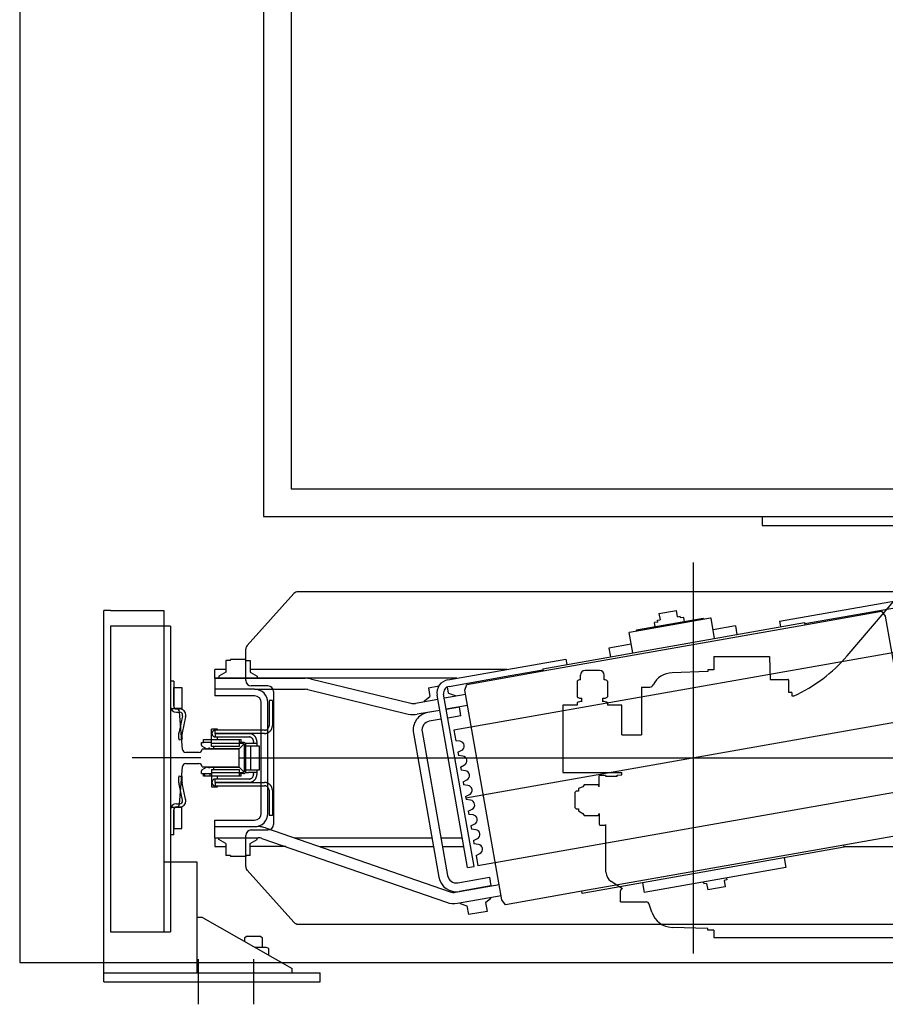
# Model space of a CAD drawing. Header units: millimetres. Extents: x 373037 to 682063, y 76092 to 274210.
# Tile 248 of 256: x 669877 to 670658, y 261469 to 262358. Entities that reach past the tile are written whole.
import ezdxf

# ---------------------------------------------------------------- set-up
doc = ezdxf.new("R2010")
doc.units = ezdxf.units.MM
doc.header["$LTSCALE"] = 100
doc.layers.add('PUDORYS', color=253, linetype='CONTINUOUS')

msp = doc.modelspace()

# ---------------------------------------------------------------- linework, layer by layer
at = {"layer": 'PUDORYS', "color": 252, "true_color": 0x939598}
for p, q in [((669876.64, 266032.15), (669876.64, 261507.15)), ((670096.64, 263459.65), (670096.64, 261909.65)), ((670121.64, 263434.65), (670121.64, 261934.65)), ((670121.64, 261934.65), (671771.64, 261934.65)), ((670096.64, 261909.65), (671771.64, 261909.65)), ((670546.64, 261909.04), (670546.64, 261901.65)), ((670546.64, 261901.65), (670879.14, 261901.65)), ((670124.15, 261840), (670081.92, 261793.08)), ((670841.41, 261841.65), (670127.87, 261841.65)), ((670562.4, 261815.03), (670668.75, 261833.79)), ((670614.65, 261818.15), (670669.8, 261827.88)), ((669958.64, 261824.65), (669952.64, 261824.65)), ((669952.64, 261497.65), (669952.64, 261824.65)), ((669958.64, 261824.65), (670006.64, 261824.65)), ((670006.64, 261824.65), (670006.64, 261597.65)), ((670453.51, 261822.13), (670469.27, 261824.91)), ((670453.51, 261822.13), (670454.52, 261816.42)), ((670470.27, 261819.2), (670469.27, 261824.91)), ((670470.27, 261819.2), (670472.73, 261819.63)), ((670473.01, 261818.06), (670472.73, 261819.63)), ((670475.97, 261818.58), (670473.01, 261818.06)), ((670476.66, 261814.64), (670475.97, 261818.58)), ((670585.28, 261811.96), (670654.21, 261824.11)), ((670654.21, 261824.11), (670657.54, 261819.62)), ((670657.54, 261819.62), (670690.88, 261630.54)), ((669958.64, 261810.66), (669958.64, 261534.66)), ((670012.64, 261810.66), (669958.64, 261810.66)), ((670006.64, 261810.66), (670006.64, 261534.66)), ((670012.64, 261810.66), (670012.64, 261534.66)), ((670348.58, 261772.25), (670584.93, 261813.93)), ((670348.92, 261770.28), (670585.28, 261811.96)), ((670427.02, 261805.38), (670499.89, 261818.23)), ((670493.4, 261817.59), (670433.33, 261807)), ((670452.33, 261814.41), (670449.38, 261813.89)), ((670450.07, 261809.95), (670449.38, 261813.89)), ((670452.05, 261815.98), (670454.52, 261816.42)), ((670452.33, 261814.41), (670452.05, 261815.98)), ((670493.4, 261817.59), (670493.98, 261817.18)), ((670499.89, 261818.23), (670500.47, 261817.82)), ((670503.68, 261799.6), (670500.47, 261817.82)), ((670522.48, 261811.04), (670502.29, 261807.48)), ((670522.48, 261811.04), (670523.87, 261803.16)), ((670562.4, 261815.03), (670563.26, 261810.11)), ((670584.93, 261813.93), (670585.28, 261811.96)), ((670585.1, 261812.94), (670614.65, 261818.15)), ((670426.61, 261804.8), (670427.02, 261805.38)), ((670429.82, 261786.58), (670426.61, 261804.8)), ((670433.33, 261807), (670432.92, 261806.42)), ((670428.43, 261794.46), (670408.24, 261790.9)), ((670080.64, 261761.65), (670080.64, 261789.74)), ((670679.16, 261789.17), (670268.5, 261716.76)), ((670408.24, 261790.9), (670409.63, 261783.02)), ((670062.64, 261779.65), (670062.64, 261768.98)), ((670066.72, 261779.65), (670062.64, 261779.65)), ((670066.72, 261779.65), (670066.72, 261780.65)), ((670080.56, 261780.65), (670066.72, 261780.65)), ((670080.56, 261779.65), (670080.56, 261780.65)), ((670080.56, 261779.65), (670084.64, 261779.65)), ((670084.64, 261779.65), (670084.64, 261768.98)), ((670263.01, 261762.24), (670369.37, 261781)), ((670369.37, 261781), (670370.24, 261776.07)), ((670052.64, 261763.65), (670052.64, 261771.65)), ((670062.64, 261771.65), (670052.64, 261771.65)), ((670062.64, 261768.98), (670056.39, 261765.38)), ((670056.39, 261765.38), (670056.39, 261763.65)), ((670316.39, 261771.65), (670084.64, 261771.65)), ((670084.64, 261768.98), (670090.89, 261765.38)), ((670090.89, 261765.38), (670090.89, 261763.65)), ((670264.06, 261756.33), (670319.2, 261766.06)), ((670279.99, 261758.13), (670348.92, 261770.28)), ((670319.2, 261766.06), (670348.75, 261771.27)), ((670348.58, 261772.25), (670348.92, 261770.28)), ((670006.64, 261760.66), (670006.64, 261612.66)), ((670015.64, 261760.91), (670012.64, 261760.91)), ((670015.64, 261760.91), (670015.64, 261738.41)), ((670052.64, 261763.65), (670052.64, 261747.65)), ((670271.02, 261763.65), (670052.64, 261763.65)), ((670052.64, 261763.65), (670134.24, 261763.65)), ((670100.64, 261756.65), (670085.64, 261756.65)), ((670138.97, 261763.09), (670229.6, 261741.05)), ((670245.49, 261755.09), (670254.92, 261756.75)), ((670278.39, 261752.77), (670279.99, 261758.13)), ((670015.64, 261755.41), (670023.06, 261755.41)), ((670015.64, 261738.41), (670015.64, 261755.41)), ((670023.06, 261755.41), (670023.06, 261745.91)), ((670088.64, 261753.65), (670052.64, 261753.65)), ((670088.64, 261753.65), (670052.64, 261753.65)), ((670088.64, 261747.65), (670052.64, 261747.65)), ((670088.64, 261753.65), (670134.24, 261753.65)), ((670105.64, 261751.65), (670105.64, 261631.65)), ((670136.6, 261753.37), (670227.24, 261731.33)), ((670242.01, 261743.13), (670246.88, 261747.21)), ((670245.49, 261755.09), (670246.88, 261747.21)), ((670280.72, 261592.74), (670253.28, 261748.34)), ((670286.63, 261593.78), (670259.19, 261749.38)), ((670279.07, 261748.92), (670259.87, 261745.53)), ((670263.62, 261750.16), (670262.61, 261755.88)), ((670263.62, 261750.16), (670269.59, 261747.99)), ((670269.72, 261747.27), (670269.59, 261747.99)), ((670311.73, 261563.69), (670278.39, 261752.77)), ((670023.06, 261745.91), (670023.06, 261736.41)), ((670094.64, 261691.65), (670094.64, 261741.65)), ((670100.64, 261691.65), (670100.64, 261741.65)), ((670101.63, 261743.65), (670101.63, 261720.72)), ((670104.63, 261743.65), (670101.63, 261743.65)), ((670104.63, 261743.65), (670104.63, 261720.72)), ((670253.96, 261744.49), (670233.7, 261740.92)), ((670242.14, 261742.41), (670242.01, 261743.13)), ((670280.81, 261739.07), (670261.6, 261735.68)), ((670023.06, 261736.41), (670016.64, 261736.41)), ((670018.14, 261735.91), (670021.14, 261735.91)), ((670018.14, 261732.91), (670021.14, 261732.91)), ((670023.53, 261729.68), (670020.48, 261715.2)), ((670255.7, 261734.64), (670235.44, 261731.07)), ((670255.71, 261734.55), (670244.88, 261732.64)), ((670252.7, 261734.02), (670252.69, 261734.11)), ((670261.62, 261735.6), (670273.44, 261737.68)), ((670262.66, 261735.78), (670262.64, 261735.87)), ((670274.83, 261729.8), (670263.01, 261727.72)), ((670274.83, 261729.8), (670273.44, 261737.68)), ((670026.4, 261728.81), (670023.35, 261714.33)), ((670101.63, 261720.37), (670101.63, 261720.72)), ((670104.63, 261720.37), (670104.63, 261720.72)), ((670257.1, 261726.67), (670246.27, 261724.76)), ((670049.59, 261702.11), (670049.59, 261717.63)), ((670055.14, 261717.63), (670049.59, 261717.63)), ((670050.2, 261714.28), (670050.12, 261714.02)), ((670050.12, 261714.02), (670050.12, 261713.66)), ((670050.12, 261713.66), (670050.12, 261713.4)), ((670050.12, 261713.4), (670050.2, 261713.05)), ((670050.38, 261714.9), (670050.2, 261714.63)), ((670050.2, 261714.63), (670050.2, 261714.28)), ((670050.2, 261713.05), (670050.2, 261712.78)), ((670050.2, 261712.78), (670050.38, 261712.52)), ((670050.47, 261715.16), (670050.38, 261714.9)), ((670050.38, 261712.52), (670050.47, 261712.25)), ((670050.65, 261715.43), (670050.47, 261715.16)), ((670050.47, 261712.25), (670050.65, 261711.99)), ((670050.82, 261715.6), (670050.65, 261715.43)), ((670050.65, 261711.99), (670050.82, 261711.72)), ((670051, 261715.87), (670050.82, 261715.6)), ((670050.82, 261711.72), (670051, 261711.55)), ((670051.17, 261716.04), (670051, 261715.87)), ((670051.44, 261716.22), (670051.17, 261716.04)), ((670051.7, 261716.4), (670051.44, 261716.22)), ((670051.97, 261716.49), (670051.7, 261716.4)), ((670052.23, 261716.57), (670051.97, 261716.49)), ((670052.59, 261716.66), (670052.23, 261716.57)), ((670052.85, 261716.75), (670052.59, 261716.66)), ((670053.11, 261716.75), (670052.85, 261716.75)), ((670053.11, 261713.75), (670053.11, 261716.75)), ((670097.57, 261716.75), (670053.11, 261716.75)), ((670053.11, 261713.75), (670053.11, 261713.66)), ((670097.57, 261713.75), (670053.11, 261713.75)), ((670053.11, 261713.66), (670053.11, 261710.66)), ((670053.11, 261713.66), (670083.64, 261713.66)), ((670055.14, 261716.75), (670055.14, 261717.63)), ((670055.14, 261713.66), (670055.14, 261713.75)), ((670083.99, 261713.66), (670083.64, 261713.66)), ((670084.34, 261713.57), (670083.99, 261713.66)), ((670084.69, 261713.57), (670084.34, 261713.57)), ((670085.05, 261713.49), (670084.69, 261713.57)), ((670085.4, 261713.4), (670085.05, 261713.49)), ((670085.66, 261713.31), (670085.4, 261713.4)), ((670086.02, 261713.22), (670085.66, 261713.31)), ((670086.37, 261713.13), (670086.02, 261713.22)), ((670086.63, 261712.96), (670086.37, 261713.13)), ((670086.99, 261712.78), (670086.63, 261712.96)), ((670087.25, 261712.6), (670086.99, 261712.78)), ((670087.52, 261712.43), (670087.25, 261712.6)), ((670087.78, 261712.25), (670087.52, 261712.43)), ((670088.05, 261712.08), (670087.78, 261712.25)), ((670088.31, 261711.81), (670088.05, 261712.08)), ((670088.58, 261711.63), (670088.31, 261711.81)), ((670097.57, 261716.75), (670098.01, 261716.75)), ((670097.57, 261713.75), (670098.01, 261713.75)), ((670098.01, 261716.75), (670098.46, 261716.84)), ((670098.01, 261713.75), (670098.37, 261713.75)), ((670098.37, 261713.75), (670098.72, 261713.84)), ((670098.46, 261716.84), (670098.81, 261716.93)), ((670098.72, 261713.84), (670098.98, 261713.93)), ((670098.81, 261716.93), (670099.16, 261717.1)), ((670098.98, 261713.93), (670099.34, 261713.93)), ((670099.16, 261717.1), (670099.51, 261717.19)), ((670099.34, 261713.93), (670099.69, 261714.1)), ((670099.51, 261717.19), (670099.87, 261717.46)), ((670099.69, 261714.1), (670100.04, 261714.19)), ((670099.87, 261717.46), (670100.13, 261717.63)), ((670100.04, 261714.19), (670100.31, 261714.28)), ((670100.13, 261717.63), (670100.48, 261717.9)), ((670100.31, 261714.28), (670100.66, 261714.46)), ((670100.48, 261717.9), (670100.66, 261718.25)), ((670100.66, 261718.25), (670100.92, 261718.51)), ((670100.66, 261714.46), (670100.92, 261714.63)), ((670100.92, 261718.51), (670101.1, 261718.87)), ((670100.92, 261714.63), (670101.28, 261714.72)), ((670101.1, 261718.87), (670101.28, 261719.22)), ((670101.28, 261719.22), (670101.45, 261719.57)), ((670101.28, 261714.72), (670101.54, 261714.99)), ((670101.45, 261719.57), (670101.54, 261719.93)), ((670101.54, 261719.93), (670101.63, 261720.37)), ((670101.54, 261714.99), (670101.81, 261715.16)), ((670101.81, 261715.16), (670102.07, 261715.34)), ((670102.07, 261715.34), (670102.34, 261715.6)), ((670102.34, 261715.6), (670102.6, 261715.78)), ((670102.6, 261715.78), (670102.78, 261716.04)), ((670102.78, 261716.04), (670103.04, 261716.31)), ((670103.04, 261716.31), (670103.22, 261716.57)), ((670103.22, 261716.57), (670103.39, 261716.84)), ((670103.39, 261716.84), (670103.57, 261717.1)), ((670103.57, 261717.1), (670103.75, 261717.46)), ((670103.75, 261717.46), (670103.92, 261717.72)), ((670103.92, 261717.72), (670104.1, 261717.99)), ((670104.1, 261717.99), (670104.19, 261718.34)), ((670104.19, 261718.34), (670104.28, 261718.69)), ((670104.28, 261718.69), (670104.37, 261719.04)), ((670104.37, 261719.04), (670104.45, 261719.31)), ((670104.45, 261719.31), (670104.54, 261719.66)), ((670104.54, 261720.01), (670104.63, 261720.37)), ((670104.54, 261719.66), (670104.54, 261720.01)), ((670231.9, 261714.11), (670254.82, 261584.11)), ((670239.78, 261715.5), (670262.7, 261585.5)), ((670268.5, 261716.76), (670270.18, 261707.21)), ((670020.4, 261707.91), (670023.33, 261708.58)), ((670040.59, 261705.64), (670042.62, 261705.64)), ((670040.59, 261703.25), (670040.59, 261705.64)), ((670040.59, 261703.25), (670040.68, 261702.99)), ((670040.68, 261702.99), (670040.77, 261702.72)), ((670042.62, 261708.19), (670049.59, 261708.19)), ((670042.62, 261705.64), (670042.62, 261708.19)), ((670049.59, 261705.64), (670042.62, 261705.64)), ((670049.59, 261708.19), (670074.64, 261708.19)), ((670049.59, 261705.02), (670074.64, 261705.02)), ((670051, 261711.55), (670051.17, 261711.37)), ((670051.17, 261711.37), (670051.44, 261711.19)), ((670051.44, 261711.19), (670051.7, 261711.02)), ((670051.7, 261711.02), (670051.97, 261710.93)), ((670051.97, 261710.93), (670052.23, 261710.75)), ((670052.23, 261710.75), (670052.59, 261710.75)), ((670052.59, 261710.75), (670052.85, 261710.66)), ((670052.85, 261710.66), (670053.11, 261710.66)), ((670053.11, 261710.66), (670083.64, 261710.66)), ((670055.14, 261708.19), (670055.14, 261710.66)), ((670074.64, 261708.19), (670076.58, 261708.19)), ((670074.64, 261708.19), (670074.64, 261702.11)), ((670076.58, 261705.64), (670074.64, 261705.64)), ((670074.64, 261704.93), (670077.64, 261704.93)), ((670074.64, 261699.9), (670078.78, 261704.05)), ((670076.58, 261705.64), (670076.58, 261708.19)), ((670080.64, 261702.64), (670076.58, 261705.64)), ((670078.61, 261705.64), (670076.58, 261705.64)), ((670079.05, 261705.64), (670078.61, 261705.64)), ((670079.4, 261705.46), (670079.05, 261705.64)), ((670079.75, 261705.28), (670079.4, 261705.46)), ((670079.58, 261679.88), (670079.58, 261703.43)), ((670080.02, 261705.11), (670079.75, 261705.28)), ((670080.28, 261704.75), (670080.02, 261705.11)), ((670080.46, 261704.4), (670080.28, 261704.75)), ((670083.02, 261704.67), (670080.37, 261704.67)), ((670080.55, 261704.05), (670080.46, 261704.4)), ((670080.64, 261703.61), (670080.55, 261704.05)), ((670080.64, 261702.64), (670080.64, 261703.61)), ((670090.6, 261704.67), (670083.11, 261704.67)), ((670083.99, 261710.66), (670083.64, 261710.66)), ((670084.43, 261710.58), (670083.99, 261710.66)), ((670084.78, 261710.49), (670084.43, 261710.58)), ((670085.14, 261710.31), (670084.78, 261710.49)), ((670085.49, 261710.13), (670085.14, 261710.31)), ((670085.84, 261709.96), (670085.49, 261710.13)), ((670086.19, 261709.69), (670085.84, 261709.96)), ((670086.46, 261709.52), (670086.19, 261709.69)), ((670086.72, 261709.16), (670086.46, 261709.52)), ((670086.9, 261708.9), (670086.72, 261709.16)), ((670087.16, 261708.55), (670086.9, 261708.9)), ((670087.34, 261708.19), (670087.16, 261708.55)), ((670087.43, 261707.84), (670087.34, 261708.19)), ((670087.52, 261707.49), (670087.43, 261707.84)), ((670087.61, 261707.05), (670087.52, 261707.49)), ((670087.61, 261706.61), (670087.61, 261707.05)), ((670087.61, 261706.61), (670087.61, 261705.64)), ((670087.61, 261704.67), (670087.61, 261705.64)), ((670088.75, 261711.37), (670088.58, 261711.63)), ((670089.02, 261711.1), (670088.75, 261711.37)), ((670089.19, 261710.84), (670089.02, 261711.1)), ((670089.46, 261710.58), (670089.19, 261710.84)), ((670089.63, 261710.31), (670089.46, 261710.58)), ((670089.81, 261709.96), (670089.63, 261710.31)), ((670089.9, 261709.69), (670089.81, 261709.96)), ((670090.08, 261709.34), (670089.9, 261709.69)), ((670090.16, 261709.08), (670090.08, 261709.34)), ((670090.34, 261708.72), (670090.16, 261709.08)), ((670090.43, 261708.37), (670090.34, 261708.72)), ((670090.43, 261708.02), (670090.43, 261708.37)), ((670090.52, 261707.75), (670090.43, 261708.02)), ((670090.6, 261707.4), (670090.52, 261707.75)), ((670090.6, 261707.05), (670090.6, 261707.4)), ((670090.6, 261706.61), (670090.6, 261707.05)), ((670090.6, 261706.61), (670090.6, 261705.64)), ((670090.6, 261705.64), (670090.6, 261704.67)), ((670090.6, 261704.67), (670090.6, 261702.64)), ((670274.12, 261706.69), (670270.18, 261707.21)), ((670040.77, 261702.72), (670040.94, 261702.55)), ((670040.94, 261702.55), (670041.12, 261702.37)), ((670045.35, 261699.99), (670041.12, 261702.37)), ((670045.35, 261699.99), (670045.62, 261699.9)), ((670045.62, 261699.9), (670045.88, 261699.9)), ((670046.15, 261699.9), (670045.88, 261699.9)), ((670046.15, 261699.9), (670046.41, 261699.9)), ((670046.41, 261699.9), (670046.68, 261699.99)), ((670046.68, 261699.99), (670046.85, 261700.17)), ((670046.85, 261700.17), (670047.03, 261700.34)), ((670047.29, 261700.52), (670047.03, 261700.34)), ((670047.65, 261700.61), (670047.29, 261700.52)), ((670047.91, 261700.52), (670047.65, 261700.61)), ((670048.26, 261700.34), (670047.91, 261700.52)), ((670048.26, 261700.34), (670048.35, 261700.17)), ((670048.35, 261700.17), (670048.62, 261699.99)), ((670048.62, 261699.99), (670048.79, 261699.9)), ((670048.79, 261699.9), (670049.06, 261699.9)), ((670074.64, 261699.9), (670049.06, 261699.9)), ((670074.64, 261702.11), (670049.59, 261702.11)), ((670051.62, 261702.11), (670051.62, 261699.9)), ((670074.64, 261683.41), (670074.64, 261699.9)), ((670080.64, 261680.67), (670080.64, 261702.64)), ((670080.64, 261702.64), (670092.63, 261702.64)), ((670085.14, 261680.67), (670085.14, 261702.64)), ((670092.63, 261702.64), (670092.63, 261680.67)), ((670272.02, 261696.77), (670275.55, 261698.61)), ((670272.02, 261696.77), (670272.53, 261693.91)), ((670276.47, 261693.39), (670272.53, 261693.91)), ((670040.23, 261691.65), (669978.03, 261691.65)), ((670094.64, 261641.65), (670094.64, 261691.65)), ((670100.64, 261641.65), (670100.64, 261691.65)), ((670274.36, 261683.48), (670277.89, 261685.32)), ((670040.68, 261680.32), (670040.59, 261680.05)), ((670040.59, 261677.67), (670040.59, 261680.05)), ((670040.59, 261677.67), (670042.62, 261677.67)), ((670040.77, 261680.58), (670040.68, 261680.32)), ((670040.94, 261680.76), (670040.77, 261680.58)), ((670041.12, 261680.94), (670040.94, 261680.76)), ((670041.12, 261680.94), (670045.35, 261683.23)), ((670042.62, 261677.67), (670049.59, 261677.67)), ((670042.62, 261675.11), (670042.62, 261677.67)), ((670043.68, 261675.11), (670043.68, 261677.67)), ((670045.62, 261683.41), (670045.35, 261683.23)), ((670045.88, 261683.41), (670045.62, 261683.41)), ((670045.88, 261683.41), (670046.15, 261683.41)), ((670046.41, 261683.41), (670046.15, 261683.41)), ((670046.68, 261683.32), (670046.41, 261683.41)), ((670046.85, 261683.14), (670046.68, 261683.32)), ((670047.03, 261682.97), (670046.85, 261683.14)), ((670047.29, 261682.7), (670047.03, 261682.97)), ((670047.65, 261682.61), (670047.29, 261682.7)), ((670047.91, 261682.7), (670047.65, 261682.61)), ((670048.26, 261682.97), (670047.91, 261682.7)), ((670048.35, 261683.14), (670048.26, 261682.97)), ((670048.62, 261683.32), (670048.35, 261683.14)), ((670048.53, 261675.11), (670048.53, 261677.67)), ((670048.79, 261683.41), (670048.62, 261683.32)), ((670049.06, 261683.41), (670048.79, 261683.41)), ((670049.06, 261683.41), (670074.64, 261683.41)), ((670049.59, 261681.11), (670074.64, 261681.11)), ((670049.59, 261681.11), (670049.59, 261665.68)), ((670074.64, 261678.2), (670049.59, 261678.2)), ((670051.62, 261683.41), (670051.62, 261681.11)), ((670078.78, 261679.26), (670074.64, 261683.41)), ((670074.64, 261681.11), (670074.64, 261675.11)), ((670077.64, 261678.38), (670074.64, 261678.38)), ((670074.64, 261677.67), (670076.58, 261677.67)), ((670076.58, 261677.67), (670080.64, 261680.67)), ((670078.61, 261677.67), (670076.58, 261677.67)), ((670076.58, 261675.11), (670076.58, 261677.67)), ((670078.61, 261677.67), (670079.05, 261677.67)), ((670079.05, 261677.67), (670079.4, 261677.76)), ((670079.4, 261677.76), (670079.75, 261678.03)), ((670079.75, 261678.03), (670080.02, 261678.2)), ((670080.02, 261678.2), (670080.28, 261678.56)), ((670080.28, 261678.56), (670080.46, 261678.91)), ((670080.37, 261678.64), (670083.02, 261678.64)), ((670080.46, 261678.91), (670080.55, 261679.26)), ((670080.55, 261679.26), (670080.64, 261679.61)), ((670080.64, 261679.61), (670080.64, 261680.67)), ((670092.63, 261680.67), (670080.64, 261680.67)), ((670090.6, 261678.64), (670083.11, 261678.64)), ((670087.52, 261675.82), (670087.61, 261676.26)), ((670087.61, 261677.67), (670087.61, 261678.64)), ((670087.61, 261677.67), (670087.61, 261676.61)), ((670087.61, 261676.26), (670087.61, 261676.61)), ((670090.6, 261680.67), (670090.6, 261678.64)), ((670090.6, 261678.64), (670090.6, 261677.67)), ((670090.6, 261677.67), (670090.6, 261676.61)), ((670090.6, 261676.26), (670090.6, 261676.61)), ((670090.6, 261675.91), (670090.6, 261676.26)), ((670274.36, 261683.48), (670274.87, 261680.62)), ((670278.81, 261680.1), (670274.87, 261680.62)), ((670020.4, 261675.41), (670023.33, 261674.74)), ((670023.53, 261653.64), (670020.48, 261668.12)), ((670026.4, 261654.51), (670023.35, 261669)), ((670049.59, 261675.11), (670042.62, 261675.11)), ((670074.64, 261675.11), (670049.59, 261675.11)), ((670050.2, 261670.18), (670050.12, 261669.91)), ((670050.12, 261669.91), (670050.12, 261669.56)), ((670050.12, 261669.56), (670050.12, 261669.29)), ((670050.12, 261669.29), (670050.2, 261668.94)), ((670050.38, 261670.79), (670050.2, 261670.53)), ((670050.2, 261670.53), (670050.2, 261670.18)), ((670050.2, 261668.94), (670050.2, 261668.68)), ((670050.2, 261668.68), (670050.38, 261668.41)), ((670050.47, 261671.06), (670050.38, 261670.79)), ((670050.38, 261668.41), (670050.47, 261668.15)), ((670050.65, 261671.32), (670050.47, 261671.06)), ((670050.47, 261668.15), (670050.65, 261667.88)), ((670050.82, 261671.5), (670050.65, 261671.32)), ((670050.65, 261667.88), (670050.82, 261667.62)), ((670051, 261671.76), (670050.82, 261671.5)), ((670050.82, 261667.62), (670051, 261667.44)), ((670051.17, 261671.94), (670051, 261671.76)), ((670051, 261667.44), (670051.17, 261667.26)), ((670051.44, 261672.12), (670051.17, 261671.94)), ((670051.17, 261667.26), (670051.44, 261667.09)), ((670051.7, 261672.29), (670051.44, 261672.12)), ((670051.97, 261672.38), (670051.7, 261672.29)), ((670052.23, 261672.47), (670051.97, 261672.38)), ((670052.59, 261672.56), (670052.23, 261672.47)), ((670052.85, 261672.65), (670052.59, 261672.56)), ((670053.11, 261672.65), (670052.85, 261672.65)), ((670083.64, 261672.65), (670053.11, 261672.65)), ((670053.11, 261669.65), (670053.11, 261672.65)), ((670053.11, 261669.65), (670053.11, 261669.56)), ((670083.64, 261669.65), (670053.11, 261669.65)), ((670053.11, 261669.56), (670097.57, 261669.56)), ((670053.11, 261669.56), (670053.11, 261666.56)), ((670055.14, 261672.65), (670055.14, 261675.11)), ((670055.14, 261669.56), (670055.14, 261669.65)), ((670076.58, 261675.11), (670074.64, 261675.11)), ((670083.64, 261672.65), (670083.99, 261672.65)), ((670083.64, 261669.65), (670083.99, 261669.65)), ((670083.99, 261672.65), (670084.43, 261672.73)), ((670083.99, 261669.65), (670084.34, 261669.65)), ((670084.34, 261669.65), (670084.69, 261669.73)), ((670084.43, 261672.73), (670084.78, 261672.82)), ((670084.69, 261669.73), (670085.05, 261669.82)), ((670084.78, 261672.82), (670085.14, 261673)), ((670085.05, 261669.82), (670085.4, 261669.82)), ((670085.14, 261673), (670085.49, 261673.09)), ((670085.4, 261669.82), (670085.66, 261670)), ((670085.49, 261673.09), (670085.84, 261673.35)), ((670085.66, 261670), (670086.02, 261670.09)), ((670085.84, 261673.35), (670086.19, 261673.53)), ((670086.02, 261670.09), (670086.37, 261670.18)), ((670086.19, 261673.53), (670086.46, 261673.79)), ((670086.37, 261670.18), (670086.63, 261670.35)), ((670086.46, 261673.79), (670086.72, 261674.06)), ((670086.63, 261670.35), (670086.99, 261670.53)), ((670086.72, 261674.06), (670086.9, 261674.41)), ((670086.9, 261674.41), (670087.16, 261674.76)), ((670086.99, 261670.53), (670087.25, 261670.62)), ((670087.16, 261674.76), (670087.34, 261675.11)), ((670087.25, 261670.62), (670087.52, 261670.88)), ((670087.34, 261675.11), (670087.43, 261675.47)), ((670087.43, 261675.47), (670087.52, 261675.82)), ((670087.52, 261670.88), (670087.78, 261671.06)), ((670087.78, 261671.06), (670088.05, 261671.23)), ((670088.05, 261671.23), (670088.31, 261671.5)), ((670088.31, 261671.5), (670088.58, 261671.67)), ((670088.58, 261671.67), (670088.75, 261671.94)), ((670088.75, 261671.94), (670089.02, 261672.2)), ((670089.02, 261672.2), (670089.19, 261672.47)), ((670089.19, 261672.47), (670089.46, 261672.73)), ((670089.46, 261672.73), (670089.63, 261673)), ((670089.63, 261673), (670089.81, 261673.35)), ((670089.81, 261673.35), (670089.9, 261673.62)), ((670089.9, 261673.62), (670090.08, 261673.88)), ((670090.08, 261673.88), (670090.16, 261674.23)), ((670090.16, 261674.23), (670090.34, 261674.59)), ((670090.34, 261674.59), (670090.43, 261674.94)), ((670090.43, 261675.2), (670090.52, 261675.56)), ((670090.43, 261674.94), (670090.43, 261675.2)), ((670090.52, 261675.56), (670090.6, 261675.91)), ((670098.01, 261669.56), (670097.57, 261669.56)), ((670098.37, 261669.47), (670098.01, 261669.56)), ((670098.72, 261669.47), (670098.37, 261669.47)), ((670098.98, 261669.38), (670098.72, 261669.47)), ((670099.34, 261669.29), (670098.98, 261669.38)), ((670099.69, 261669.2), (670099.34, 261669.29)), ((670100.04, 261669.12), (670099.69, 261669.2)), ((670100.31, 261669.03), (670100.04, 261669.12)), ((670100.66, 261668.85), (670100.31, 261669.03)), ((670100.92, 261668.68), (670100.66, 261668.85)), ((670101.28, 261668.5), (670100.92, 261668.68)), ((670101.54, 261668.32), (670101.28, 261668.5)), ((670101.81, 261668.15), (670101.54, 261668.32)), ((670102.07, 261667.97), (670101.81, 261668.15)), ((670102.34, 261667.71), (670102.07, 261667.97)), ((670102.6, 261667.53), (670102.34, 261667.71)), ((670102.78, 261667.26), (670102.6, 261667.53)), ((670103.04, 261667), (670102.78, 261667.26)), ((670276.71, 261670.18), (670280.24, 261672.02)), ((670276.71, 261670.18), (670277.21, 261667.32)), ((670281.16, 261666.8), (670277.21, 261667.32)), ((670049.59, 261665.68), (670055.14, 261665.68)), ((670051.44, 261667.09), (670051.7, 261666.91)), ((670051.7, 261666.91), (670051.97, 261666.82)), ((670051.97, 261666.82), (670052.23, 261666.65)), ((670052.23, 261666.65), (670052.59, 261666.65)), ((670052.59, 261666.65), (670052.85, 261666.56)), ((670052.85, 261666.56), (670053.11, 261666.56)), ((670053.11, 261666.56), (670097.57, 261666.56)), ((670055.14, 261665.68), (670055.14, 261666.56)), ((670098.01, 261666.56), (670097.57, 261666.56)), ((670098.46, 261666.47), (670098.01, 261666.56)), ((670098.81, 261666.38), (670098.46, 261666.47)), ((670099.16, 261666.21), (670098.81, 261666.38)), ((670099.51, 261666.03), (670099.16, 261666.21)), ((670099.87, 261665.85), (670099.51, 261666.03)), ((670100.13, 261665.59), (670099.87, 261665.85)), ((670100.48, 261665.41), (670100.13, 261665.59)), ((670100.66, 261665.06), (670100.48, 261665.41)), ((670100.92, 261664.79), (670100.66, 261665.06)), ((670101.1, 261664.44), (670100.92, 261664.79)), ((670101.28, 261664.09), (670101.1, 261664.44)), ((670101.45, 261663.74), (670101.28, 261664.09)), ((670101.54, 261663.38), (670101.45, 261663.74)), ((670101.63, 261662.94), (670101.54, 261663.38)), ((670101.63, 261662.5), (670101.63, 261662.94)), ((670101.63, 261662.5), (670101.63, 261639.65)), ((670103.22, 261666.74), (670103.04, 261667)), ((670103.39, 261666.47), (670103.22, 261666.74)), ((670103.57, 261666.21), (670103.39, 261666.47)), ((670103.75, 261665.85), (670103.57, 261666.21)), ((670103.92, 261665.59), (670103.75, 261665.85)), ((670104.1, 261665.24), (670103.92, 261665.59)), ((670104.19, 261664.97), (670104.1, 261665.24)), ((670104.28, 261664.62), (670104.19, 261664.97)), ((670104.37, 261664.27), (670104.28, 261664.62)), ((670104.45, 261663.91), (670104.37, 261664.27)), ((670104.54, 261663.65), (670104.45, 261663.91)), ((670104.54, 261663.29), (670104.54, 261663.65)), ((670104.63, 261662.94), (670104.54, 261663.29)), ((670104.63, 261662.5), (670104.63, 261662.94)), ((670104.63, 261662.5), (670104.63, 261639.65)), ((670279.05, 261656.89), (670282.58, 261658.73)), ((670700.78, 261666.57), (670290.12, 261594.15)), ((670018.14, 261650.41), (670021.14, 261650.41)), ((670279.05, 261656.89), (670279.56, 261654.03)), ((670283.5, 261653.51), (670279.56, 261654.03)), ((670015.64, 261622.41), (670015.64, 261644.91)), ((670015.64, 261644.91), (670015.64, 261627.91)), ((670023.06, 261646.91), (670016.64, 261646.91)), ((670018.14, 261647.41), (670021.14, 261647.41)), ((670023.06, 261637.41), (670023.06, 261646.91)), ((670281.4, 261643.59), (670284.93, 261645.43)), ((670281.4, 261643.59), (670281.9, 261640.73)), ((670285.85, 261640.21), (670281.9, 261640.73)), ((670023.06, 261627.91), (670023.06, 261637.41)), ((670052.64, 261619.65), (670052.64, 261635.65)), ((670052.64, 261635.65), (670088.64, 261635.65)), ((670104.63, 261639.65), (670101.63, 261639.65)), ((670283.74, 261630.3), (670287.27, 261632.14)), ((670015.64, 261627.91), (670023.06, 261627.91)), ((670052.64, 261629.65), (670088.64, 261629.65)), ((670085.64, 261626.65), (670100.64, 261626.65)), ((670098.5, 261628.55), (670265.01, 261570.85)), ((670283.74, 261630.3), (670284.25, 261627.44)), ((670288.19, 261626.92), (670284.25, 261627.44)), ((670689.29, 261625.18), (670620.35, 261613.03)), ((670015.64, 261622.41), (670012.64, 261622.41)), ((670052.64, 261619.65), (670052.64, 261611.65)), ((670052.64, 261619.65), (670091.95, 261619.65)), ((670056.39, 261617.93), (670056.39, 261619.65)), ((670062.64, 261614.32), (670056.39, 261617.93)), ((670062.64, 261614.32), (670062.64, 261603.65)), ((670080.64, 261593.57), (670080.64, 261621.65)), ((670084.64, 261614.32), (670090.89, 261617.93)), ((670084.64, 261603.65), (670084.64, 261614.32)), ((670090.89, 261617.93), (670090.89, 261619.65)), ((670095.23, 261619.1), (670261.73, 261561.4)), ((670124.18, 261619.65), (670248.55, 261619.65)), ((670256.68, 261619.65), (670275.97, 261619.65)), ((670286.09, 261617.01), (670289.61, 261618.84)), ((670286.09, 261617.01), (670286.59, 261614.14)), ((670290.53, 261613.62), (670286.59, 261614.14)), ((670052.64, 261611.65), (670062.64, 261611.65)), ((670116.72, 261611.65), (670084.64, 261611.65)), ((670147.27, 261611.65), (670249.96, 261611.65)), ((670258.09, 261611.65), (670277.38, 261611.65)), ((670288.43, 261603.71), (670291.96, 261605.55)), ((670620.35, 261613.03), (670384, 261571.35)), ((670620.7, 261611.06), (670384.35, 261569.38)), ((670620.7, 261611.06), (670620.35, 261613.03)), ((670620.6, 261611.65), (670884.64, 261611.65)), ((670036.64, 261597.65), (670006.64, 261597.65)), ((670036.64, 261547.65), (670036.64, 261597.65)), ((670066.72, 261603.65), (670062.64, 261603.65)), ((670066.72, 261603.65), (670066.72, 261602.65)), ((670080.56, 261602.65), (670066.72, 261602.65)), ((670080.56, 261603.65), (670080.56, 261602.65)), ((670084.64, 261603.65), (670080.56, 261603.65)), ((670288.43, 261603.71), (670290.12, 261594.15)), ((670566.54, 261601.51), (670568.1, 261592.64)), ((670081.92, 261590.23), (670124.15, 261543.31)), ((670280.72, 261592.74), (670286.63, 261593.78)), ((670568.1, 261592.64), (670440.07, 261570.07)), ((670271.97, 261579.01), (670300.53, 261584.05)), ((670300.53, 261584.05), (670301.92, 261576.17)), ((670438.51, 261578.93), (670440.07, 261570.07)), ((670493.75, 261579.53), (670494.02, 261577.96)), ((670496.49, 261578.39), (670494.02, 261577.96)), ((670496.49, 261578.39), (670497.49, 261572.68)), ((670514.71, 261581.6), (670512.24, 261581.17)), ((670512.24, 261581.17), (670513.25, 261575.46)), ((670514.43, 261583.18), (670514.71, 261581.6)), ((670270.02, 261570.45), (670309.32, 261577.38)), ((670301.92, 261576.17), (670273.36, 261571.13)), ((670291.15, 261574.18), (670291.14, 261574.27)), ((670384, 261571.35), (670315.06, 261559.2)), ((670384.35, 261569.38), (670384, 261571.35)), ((670513.25, 261575.46), (670497.49, 261572.68)), ((670271.75, 261560.61), (670311.05, 261567.54)), ((670274.25, 261560.3), (670274.12, 261561.02)), ((670296.96, 261561.08), (670301.83, 261565.16)), ((670296.96, 261561.08), (670298.35, 261553.2)), ((670301.83, 261565.16), (670301.7, 261565.89)), ((670315.06, 261559.2), (670311.73, 261563.69)), ((670274.25, 261560.3), (670280.22, 261558.13)), ((670280.22, 261558.13), (670281.61, 261550.25)), ((670298.35, 261553.2), (670281.61, 261550.25)), ((670036.64, 261497.65), (670036.64, 261547.65)), ((670041.64, 261547.65), (670036.83, 261547.65)), ((670041.64, 261547.65), (670122.64, 261501.65)), ((669958.64, 261534.66), (670012.64, 261534.66)), ((670127.87, 261541.65), (670841.41, 261541.65)), ((670081.24, 261530.5), (670079.64, 261528.9)), ((670079.64, 261528.9), (670079.64, 261526.07)), ((670087.64, 261530.5), (670081.24, 261530.5)), ((670094.04, 261530.5), (670087.64, 261530.5)), ((670095.64, 261528.9), (670094.04, 261530.5)), ((670095.64, 261520.65), (670095.64, 261528.9)), ((670095.64, 261520.65), (670089.18, 261520.65)), ((670098.03, 261520.65), (670095.64, 261520.65)), ((670101.49, 261513.66), (670101.49, 261519.36)), ((670037.64, 261510.03), (670037.64, 261469.28)), ((670087.64, 261510.03), (670087.64, 261469.28)), ((669876.64, 261507.15), (671976.64, 261507.15)), ((670122.64, 261497.65), (670122.64, 261501.65)), ((669952.64, 261497.65), (670036.64, 261497.65)), ((669952.64, 261489.65), (669952.64, 261497.65)), ((669952.64, 261497.65), (670092.64, 261497.65)), ((669952.64, 261489.65), (670147.64, 261489.65)), ((670026.64, 261497.65), (670122.64, 261497.65)), ((670092.64, 261497.65), (670147.64, 261497.65)), ((670147.64, 261489.65), (670147.64, 261497.65))]:
    msp.add_line(p, q, dxfattribs=at)
at = {"layer": 'PUDORYS', "color": 252, "ltscale": 0.33, "true_color": 0x939598}
for p, q in [((670484.64, 261515.08), (670484.64, 261868.22)), ((670689.97, 261727.87), (670279.31, 261655.46)), ((670074.64, 261691.65), (670894.64, 261691.65))]:
    msp.add_line(p, q, dxfattribs=at)
at = {"layer": 'PUDORYS', "color": 252, "ltscale": 0.25, "true_color": 0x939598}
for p, q in [((670623.21, 261783.81), (670667.1, 261835.32)), ((670503.14, 261783.4), (670503.14, 261771.15)), ((670503.14, 261783.4), (670553.14, 261783.4)), ((670553.14, 261783.4), (670553.7, 261762.63)), ((670382.58, 261762.23), (670382.58, 261766.51)), ((670399.94, 261770.71), (670386.78, 261770.71)), ((670404.14, 261762.23), (670404.14, 261766.51)), ((670497.69, 261769.7), (670465.33, 261768.57)), ((670497.69, 261771.15), (670497.69, 261769.7)), ((670503.14, 261771.15), (670497.69, 261771.15)), ((670379.62, 261761.03), (670379.62, 261746.79)), ((670407.11, 261761.03), (670407.11, 261746.79)), ((670553.7, 261762.63), (670569.93, 261762.63)), ((670570.43, 261762.13), (670570.43, 261750.63)), ((670437.69, 261755.65), (670445.39, 261755.65)), ((670437.69, 261755.65), (670437.69, 261712.64)), ((670573.43, 261750.63), (670570.43, 261750.63)), ((670573.43, 261750.63), (670573.43, 261747.63)), ((670573.43, 261747.63), (670575.41, 261747.63)), ((670379.62, 261739.43), (670366.86, 261739.43)), ((670366.86, 261739.43), (670366.86, 261678.43)), ((670379.62, 261741.29), (670379.62, 261739.43)), ((670383.98, 261742.49), (670383.98, 261745.6)), ((670402.74, 261742.49), (670402.74, 261745.6)), ((670407.11, 261741.29), (670407.11, 261739.43)), ((670419.86, 261739.43), (670407.11, 261739.43)), ((670419.86, 261712.64), (670419.86, 261739.43)), ((670419.86, 261712.64), (670437.69, 261712.64)), ((670433.56, 261712.64), (670437.69, 261712.64)), ((670366.86, 261678.43), (670419.86, 261678.43)), ((670399.69, 261675.65), (670400.19, 261676.15)), ((670400.19, 261676.15), (670405.19, 261676.15)), ((670405.19, 261676.15), (670405.69, 261675.65)), ((670415.69, 261676.27), (670419.86, 261676.36)), ((670415.69, 261675.07), (670415.69, 261676.27)), ((670419.86, 261676.36), (670419.86, 261678.43)), ((670385.97, 261667.51), (670384.89, 261665.65)), ((670385.97, 261667.51), (670384.89, 261665.65)), ((670385.97, 261667.51), (670384.89, 261665.65)), ((670385.97, 261667.51), (670384.89, 261665.65)), ((670385.97, 261667.51), (670384.89, 261665.65)), ((670385.97, 261667.51), (670384.89, 261665.65)), ((670385.97, 261667.51), (670384.89, 261665.65)), ((670398.62, 261667.51), (670385.97, 261667.51)), ((670398.62, 261667.51), (670385.97, 261667.51)), ((670398.62, 261667.51), (670385.97, 261667.51)), ((670398.62, 261667.51), (670385.97, 261667.51)), ((670398.62, 261667.51), (670385.97, 261667.51)), ((670398.62, 261667.51), (670385.97, 261667.51)), ((670398.62, 261667.51), (670385.97, 261667.51)), ((670399.69, 261665.65), (670398.62, 261667.51)), ((670399.69, 261665.65), (670398.62, 261667.51)), ((670399.69, 261665.65), (670398.62, 261667.51)), ((670399.69, 261665.65), (670398.62, 261667.51)), ((670399.69, 261665.65), (670398.62, 261667.51)), ((670399.69, 261665.65), (670398.62, 261667.51)), ((670399.69, 261665.65), (670398.62, 261667.51)), ((670399.69, 261665.65), (670399.69, 261675.65)), ((670405.69, 261675.07), (670405.69, 261675.65)), ((670415.69, 261675.07), (670405.69, 261675.07)), ((670378.89, 261661.65), (670377.69, 261660.45)), ((670378.89, 261661.65), (670377.69, 261660.45)), ((670378.89, 261661.65), (670377.69, 261660.45)), ((670378.89, 261661.65), (670377.69, 261660.45)), ((670378.89, 261661.65), (670377.69, 261660.45)), ((670378.89, 261661.65), (670377.69, 261660.45)), ((670377.69, 261660.45), (670377.69, 261646.85)), ((670377.69, 261660.45), (670377.69, 261646.85)), ((670377.69, 261660.45), (670377.69, 261646.85)), ((670377.69, 261660.45), (670377.69, 261646.85)), ((670377.69, 261660.45), (670377.69, 261646.85)), ((670377.69, 261660.45), (670377.69, 261658.25)), ((670380.92, 261661.65), (670378.89, 261661.65)), ((670380.92, 261661.65), (670378.89, 261661.65)), ((670380.92, 261661.65), (670378.89, 261661.65)), ((670380.92, 261661.65), (670378.89, 261661.65)), ((670380.92, 261661.65), (670378.89, 261661.65)), ((670380.92, 261661.65), (670378.89, 261661.65)), ((670384.89, 261665.65), (670380.92, 261664.06)), ((670384.89, 261665.65), (670380.92, 261664.06)), ((670384.89, 261665.65), (670380.92, 261664.06)), ((670384.89, 261665.65), (670380.92, 261664.06)), ((670384.89, 261665.65), (670380.92, 261664.06)), ((670384.89, 261665.65), (670380.92, 261664.06)), ((670384.89, 261665.65), (670380.92, 261664.06)), ((670380.92, 261664.06), (670380.92, 261661.65)), ((670380.92, 261664.06), (670380.92, 261661.65)), ((670380.92, 261664.06), (670380.92, 261661.65)), ((670380.92, 261664.06), (670380.92, 261661.65)), ((670380.92, 261664.06), (670380.92, 261661.65)), ((670380.92, 261664.06), (670380.92, 261661.65)), ((670380.92, 261664.06), (670380.92, 261661.65)), ((670377.69, 261646.85), (670378.89, 261645.65)), ((670377.69, 261646.85), (670378.89, 261645.65)), ((670377.69, 261646.85), (670378.89, 261645.65)), ((670377.69, 261646.85), (670378.89, 261645.65)), ((670377.69, 261646.85), (670378.89, 261645.65)), ((670378.89, 261645.65), (670380.92, 261645.65)), ((670378.89, 261645.65), (670380.92, 261645.65)), ((670378.89, 261645.65), (670380.92, 261645.65)), ((670378.89, 261645.65), (670380.92, 261645.65)), ((670378.89, 261645.65), (670380.92, 261645.65)), ((670380.92, 261645.65), (670380.92, 261644.04)), ((670380.92, 261645.65), (670380.92, 261644.04)), ((670380.92, 261645.65), (670380.92, 261644.04)), ((670380.92, 261645.65), (670380.92, 261644.04)), ((670380.92, 261645.65), (670380.92, 261644.04)), ((670380.92, 261644.04), (670384.89, 261641.65)), ((670380.92, 261644.04), (670384.89, 261641.65)), ((670380.92, 261644.04), (670384.89, 261641.65)), ((670380.92, 261644.04), (670384.89, 261641.65)), ((670380.92, 261644.04), (670384.89, 261641.65)), ((670384.89, 261641.65), (670385.97, 261639.8)), ((670384.89, 261641.65), (670385.97, 261639.8)), ((670384.89, 261641.65), (670385.97, 261639.8)), ((670384.89, 261641.65), (670385.97, 261639.8)), ((670384.89, 261641.65), (670385.97, 261639.8)), ((670398.62, 261639.8), (670399.69, 261641.65)), ((670398.62, 261639.8), (670399.69, 261641.65)), ((670398.62, 261639.8), (670399.69, 261641.65)), ((670398.62, 261639.8), (670399.69, 261641.65)), ((670398.62, 261639.8), (670399.69, 261641.65)), ((670399.69, 261641.65), (670399.69, 261632.01)), ((670385.97, 261639.8), (670398.62, 261639.8)), ((670385.97, 261639.8), (670398.62, 261639.8)), ((670385.97, 261639.8), (670398.62, 261639.8)), ((670385.97, 261639.8), (670398.62, 261639.8)), ((670385.97, 261639.8), (670398.62, 261639.8)), ((670399.69, 261631.65), (670400.19, 261631.15)), ((670405.19, 261631.15), (670405.69, 261631.65)), ((670405.69, 261588.66), (670405.69, 261631.65)), ((670400.19, 261631.15), (670405.19, 261631.15)), ((670420.71, 261573.65), (670410.35, 261580.21)), ((670418.69, 261561.65), (670418.69, 261571.65)), ((670418.69, 261561.65), (670418.69, 261571.65)), ((670418.69, 261561.65), (670441.87, 261561.65)), ((670444.71, 261559.62), (670444.71, 261559.62)), ((670447.01, 261552.53), (670444.72, 261559.58)), ((670497.69, 261537.61), (670465.33, 261538.74)), ((670497.69, 261537.61), (670465.33, 261538.74)), ((670497.69, 261536.15), (670497.69, 261537.61)), ((670497.69, 261536.15), (670497.69, 261537.61)), ((670503.14, 261536.15), (670497.69, 261536.15)), ((670503.14, 261536.15), (670503.14, 261529.65)), ((670503.14, 261529.65), (671590.14, 261529.65))]:
    msp.add_line(p, q, dxfattribs=at)
at = {"layer": 'PUDORYS', "color": 252, "ltscale": 3, "true_color": 0x939598}
for p, q in [((670017.86, 261736.15), (670012.64, 261736.15)), ((670012.64, 261736.15), (670012.64, 261647.15)), ((670023.43, 261699.43), (670020.85, 261733.38)), ((670038.24, 261696.65), (670026.42, 261696.65)), ((670074.64, 261699.59), (670041.24, 261699.59)), ((670074.64, 261683.71), (670074.64, 261699.59)), ((670026.42, 261686.65), (670038.24, 261686.65)), ((670020.85, 261649.93), (670023.43, 261683.88)), ((670041.24, 261683.71), (670074.64, 261683.71)), ((670012.64, 261647.15), (670017.86, 261647.15))]:
    msp.add_line(p, q, dxfattribs=at)
at = {"layer": 'PUDORYS', "color": 252, "true_color": 0x939598}
for centre, radius, start, end in [((670127.87, 261836.65), 5, 90, 138.01279), ((670085.64, 261789.74), 5, 138.01279, 180), ((670085.64, 261761.65), 5, 180, 270), ((670100.64, 261751.65), 5, 0, 90), ((670134.24, 261743.65), 20, 76.33331, 90), ((670265.1, 261750.42), 12, 100, 190), ((670265.1, 261750.42), 6, 100, 190), ((670088.64, 261741.65), 12, 0, 90), ((670088.64, 261741.65), 6, 0, 90), ((670134.24, 261743.65), 10, 76.33331, 90), ((670018.14, 261738.41), 5.5, 180, 270), ((670018.14, 261738.41), 2.5, 180, 270), ((670231.97, 261750.77), 10, 256.33331, 280), ((670021.14, 261730.41), 5.5, 0, 90), ((670021.14, 261730.41), 2.5, 0, 90), ((670021.14, 261730.41), 2.5, 343.05355, 0), ((670021.14, 261730.41), 5.5, 343.05355, 0), ((670231.97, 261750.77), 20, 256.33331, 280), ((670247.66, 261716.89), 16, 100, 190), ((670247.66, 261716.89), 8, 100, 190), ((670032.92, 261711.41), 13, 163.05355, 195.6185), ((670032.92, 261711.41), 10, 163.05355, 196.42508), ((670273.56, 261702.43), 4.3, 297.5, 82.5), ((670275.91, 261689.13), 4.3, 297.5, 82.5), ((670278.25, 261675.84), 4.3, 297.5, 82.5), ((670032.92, 261671.91), 13, 164.3815, 196.94645), ((670032.92, 261671.91), 10, 163.57492, 196.94645), ((670280.6, 261662.54), 4.3, 297.5, 82.5), ((670018.14, 261644.91), 5.5, 90, 180), ((670021.14, 261652.91), 5.5, 270, 0), ((670021.14, 261652.91), 2.5, 270, 0), ((670021.14, 261652.91), 2.5, 0, 16.94645), ((670021.14, 261652.91), 5.5, 0, 16.94645), ((670282.94, 261649.25), 4.3, 297.5, 82.5), ((670018.14, 261644.91), 2.5, 90, 180), ((670088.64, 261641.65), 12, 270, 0), ((670088.64, 261641.65), 6, 270, 0), ((670100.64, 261631.65), 5, 270, 0), ((670285.28, 261635.95), 4.3, 297.5, 82.5), ((670085.64, 261621.65), 5, 90, 180), ((670091.95, 261609.65), 20, 70.88717, 90), ((670287.63, 261622.66), 4.3, 297.5, 82.5), ((670091.95, 261609.65), 10, 70.88717, 90), ((670289.97, 261609.36), 4.3, 297.5, 82.5), ((670085.64, 261593.57), 5, 180, 221.98721), ((670270.58, 261586.89), 16, 190, 280), ((670270.58, 261586.89), 8, 190, 280), ((670268.28, 261580.3), 10, 250.88717, 280), ((670268.28, 261580.3), 20, 250.88717, 280), ((670127.87, 261546.65), 5, 221.98721, 270), ((670098.03, 261515.36), 5.29, 49.11761, 90)]:
    msp.add_arc(centre, radius, start, end, dxfattribs=at)
at = {"layer": 'PUDORYS', "color": 252, "ltscale": 0.25, "true_color": 0x939598}
for centre, radius, start, end in [((670516.57, 261875.03), 140.33, 294.79239, 319.45797), ((670386.78, 261766.51), 4.2, 90, 180), ((670399.94, 261766.51), 4.2, 0, 90), ((670466.03, 261748.58), 20, 92, 152.80135), ((670383.06, 261757.06), 5.25, 95.18472, 130.88239), ((670403.67, 261757.06), 5.25, 49.11761, 84.81528), ((670445.39, 261758.65), 3, 270, 341.96571), ((670569.93, 261762.13), 0.5, 0, 90), ((670383.06, 261750.76), 5.25, 229.11761, 280.15853), ((670383.06, 261737.33), 5.25, 79.84147, 130.88239), ((670403.67, 261750.76), 5.25, 259.84147, 310.88239), ((670403.67, 261737.33), 5.25, 49.11761, 100.15853), ((670415.69, 261588.66), 10, 180, 237.68631), ((670420.69, 261571.65), 2, 89.41992, 180), ((670441.87, 261558.65), 3, 18.03429, 90), ((670466.03, 261558.72), 20, 198.03429, 268), ((670466.03, 261558.72), 20, 198.03429, 268)]:
    msp.add_arc(centre, radius, start, end, dxfattribs=at)
at = {"layer": 'PUDORYS', "color": 252, "ltscale": 3, "true_color": 0x939598}
for centre, start, end in [((670017.86, 261733.15), 4.34323, 90.00002), ((670026.42, 261699.66), 184.34323, 270.00001), ((670038.24, 261699.65), 270.00001, 358.85401), ((670026.42, 261683.65), 90.00001, 175.65677), ((670038.24, 261683.65), 1.14599, 90.00001), ((670017.86, 261650.16), 270.00001, 355.65677)]:
    msp.add_arc(centre, 3, start, end, dxfattribs=at)

doc.saveas('drawing.dxf')
